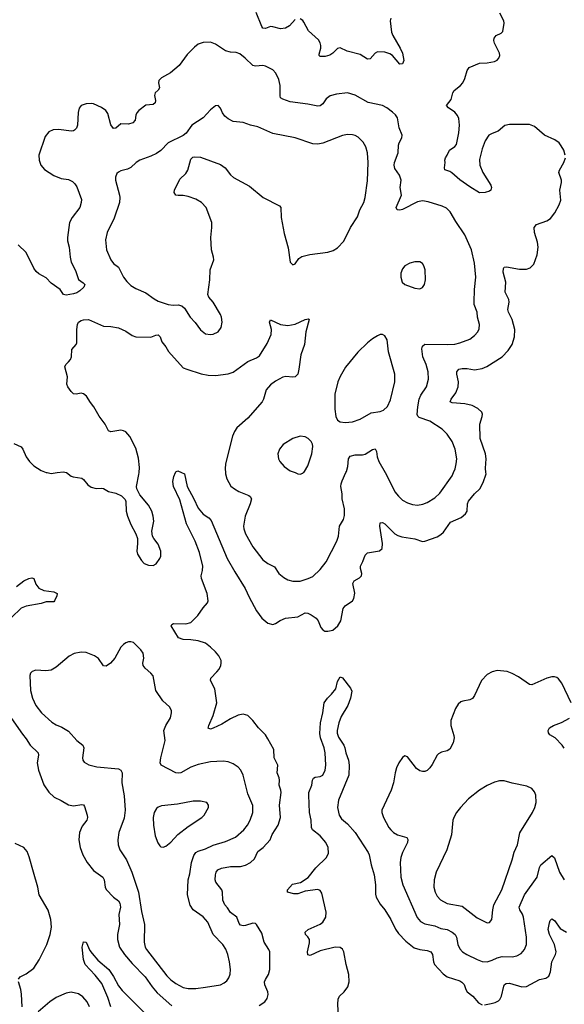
# Model space of a CAD drawing. Header units: inches. Extents: x 1649826 to 1814874, y 507393 to 641959.
# Tile 33 of 131: x 1682737 to 1687110, y 605730 to 613638. Entities that reach past the tile are written whole.
import ezdxf

# ---------------------------------------------------------------- set-up
doc = ezdxf.new("R2010")
doc.units = ezdxf.units.IN
doc.header["$MEASUREMENT"] = 0
doc.layers.add('B6680', color=7, linetype='Continuous')
doc.layers.add('B6681', color=7, linetype='Continuous')

msp = doc.modelspace()

# ---------------------------------------------------------------- linework, layer by layer
at = {"layer": 'B6680', "color": 6}
for points, elevation in [([(1682957.1, 610000), (1682990, 609993.2), (1683038.7, 610000)], 700), ([(1683113.2, 610000), (1683150, 609971.7), (1683165.3, 609965.3), (1683235.1, 609955.1), (1683250, 609945), (1683282.8, 609902.8), (1683310, 609884), (1683350, 609871.8), (1683390, 609875.6), (1683410, 609872.1), (1683450, 609847.7), (1683510, 609836.5), (1683554.1, 609814.1), (1683583.7, 609783.7), (1683588.5, 609768.5), (1683592.4, 609690), (1683602.7, 609650), (1683630, 609582.9), (1683668.7, 609510), (1683682.7, 609470), (1683684.2, 609430), (1683676.8, 609370), (1683684.2, 609344.2), (1683714.2, 609294.2), (1683735.6, 609270), (1683770, 609255.9), (1683810, 609254.7), (1683832.9, 609267.1), (1683862.9, 609310), (1683870.6, 609330), (1683870.6, 609370), (1683850, 609426.2), (1683813.6, 609470), (1683802.5, 609490), (1683799.2, 609530), (1683813.3, 609610), (1683809.1, 609650), (1683797.3, 609690), (1683770, 609740.2), (1683702.5, 609822.5), (1683677.3, 609870), (1683675, 609890), (1683694.2, 609985.8), (1683695.1, 610000)], 700), ([(1684661, 605719), (1684704.7, 605750), (1684723.8, 605776.2), (1684730.7, 605809.3), (1684728.9, 605830), (1684705.8, 605885.8), (1684703.7, 605910), (1684710.2, 605930), (1684733.6, 605970), (1684745.1, 606010), (1684745.3, 606150), (1684737.3, 606170), (1684699.2, 606230), (1684680.9, 606300.9), (1684638.9, 606370), (1684630, 606377.9), (1684610, 606381.9), (1684550, 606361.7), (1684530, 606359.2), (1684510, 606364.7), (1684498.8, 606378.8), (1684481.5, 606430), (1684430, 606467.5), (1684406, 606506), (1684383.4, 606530), (1684367.3, 606567.3), (1684366.3, 606630), (1684358.7, 606650), (1684311.8, 606711.8), (1684307.1, 606730), (1684309, 606770), (1684313.7, 606790), (1684329.1, 606810), (1684357.2, 606822.8), (1684430, 606837.8), (1684510, 606836.6), (1684550, 606848.4), (1684590.8, 606870), (1684622.4, 606897.6), (1684650, 606956.6), (1684691.5, 606988.5), (1684748.2, 607051.8), (1684765.1, 607094.9), (1684811.4, 607168.6), (1684830.9, 607230), (1684822.8, 607330), (1684837.4, 607430), (1684834.6, 607450), (1684819.1, 607490), (1684823, 607530), (1684819.8, 607550), (1684804.9, 607590), (1684809.3, 607650), (1684780.4, 607710), (1684776.5, 607776.5), (1684730, 607862.5), (1684710, 607893.1), (1684655.2, 607950), (1684610, 608010.5), (1684570, 608048.4), (1684530, 608059.7), (1684490, 608051.5), (1684430, 608022.5), (1684360, 607980), (1684290, 607948.8), (1684270, 607941.1), (1684250, 607947.6), (1684255.2, 607970), (1684291.1, 608048.9), (1684319.3, 608150), (1684303.6, 608263.6), (1684269.3, 608330), (1684272.2, 608350), (1684320.8, 608399.2), (1684337.5, 608422.5), (1684351.1, 608450), (1684355.9, 608470), (1684354.5, 608490), (1684334.8, 608530), (1684310, 608559.9), (1684270, 608599.4), (1684228.1, 608630), (1684169.1, 608649.1), (1684110, 608657.6), (1684050, 608659.5), (1684012.5, 608672.5), (1683952.8, 608770), (1683958.7, 608781.3), (1683972.3, 608787.7), (1684070, 608786), (1684110, 608796.9), (1684167.9, 608852.1), (1684210, 608915), (1684245, 608955), (1684251.4, 608970), (1684241.7, 609030), (1684196.3, 609150), (1684194.3, 609170), (1684205.9, 609214.1), (1684206.8, 609250), (1684179.7, 609359.7), (1684145.4, 609450), (1684077, 609590), (1684022.7, 609782.7), (1683971.8, 609890), (1683966.7, 609930), (1683973.4, 609970), (1683987.4, 610000)], 600), ([(1684037, 610000), (1684059.6, 609990), (1684081.1, 609890), (1684135, 609790), (1684170, 609714), (1684210, 609666), (1684256, 609636), (1684275.7, 609615.7), (1684403, 609310), (1684463.1, 609203.1), (1684546.6, 609070), (1684579, 608999), (1684637.5, 608890), (1684680.4, 608830), (1684730, 608792.4), (1684770, 608781.6), (1684790, 608787.3), (1684827.7, 608812.3), (1684870, 608830.7), (1684970, 608840.7), (1685030, 608874.1), (1685050, 608871.8), (1685078.1, 608858.1), (1685118.2, 608830), (1685133.6, 608810), (1685155.6, 608755.6), (1685170, 608736.6), (1685188.1, 608728.1), (1685210, 608726.1), (1685250, 608735.6), (1685290.8, 608769.2), (1685315.2, 608810), (1685335.3, 608910), (1685350, 608930.9), (1685407.9, 608970), (1685420.7, 608990), (1685427.8, 609032.2), (1685411.6, 609110), (1685423.1, 609130), (1685465.1, 609154.9), (1685480.4, 609170), (1685484.8, 609190), (1685472.4, 609230), (1685473.8, 609250), (1685492.7, 609287.3), (1685510, 609338.1), (1685530, 609356), (1685627.1, 609372.9), (1685647.8, 609390), (1685649.4, 609430.6), (1685629.9, 609570.1), (1685630, 609597.4), (1685650, 609599.9), (1685670, 609589.7), (1685748.5, 609508.5), (1685774.3, 609494.3), (1685804.7, 609484.7), (1685909.2, 609469.2), (1685970, 609447.8), (1685990, 609450.1), (1686090, 609485.4), (1686118, 609502), (1686139, 609521), (1686197.3, 609602.7), (1686280.5, 609639.5), (1686316.4, 609670), (1686328.8, 609691.2), (1686332.9, 609750), (1686340.9, 609770), (1686390, 609830.5), (1686430.3, 609870), (1686458.5, 609921.5), (1686481.4, 609990), (1686480.4, 610000)], 600), ([(1684388.5, 610000), (1684389.4, 609990), (1684400.2, 609950), (1684432.7, 609892.7), (1684461, 609870), (1684497, 609850), (1684576.3, 609816.3), (1684588, 609808), (1684597.2, 609790), (1684588.7, 609750), (1684547.2, 609650), (1684534.5, 609570), (1684536.3, 609550), (1684550.7, 609510), (1684610, 609405.2), (1684690, 609300.7), (1684730, 609270.1), (1684783.6, 609243.6), (1684818.3, 609190), (1684856.8, 609156.8), (1684890, 609140.3), (1684929.7, 609129.7), (1684990, 609129.7), (1685052.7, 609150), (1685090, 609167.3), (1685150, 609221.4), (1685196.6, 609283.4), (1685283.7, 609450), (1685297.5, 609490), (1685305.1, 609570), (1685336.4, 609623.6), (1685344.7, 609655.3), (1685343.8, 609710), (1685326.4, 609790), (1685326.7, 609830), (1685316.1, 609890), (1685317.5, 609910), (1685325, 609935), (1685356.1, 610000)], 700), ([(1684948.5, 610000), (1684970, 609991.5), (1684990, 609988.8), (1685010, 609995.8), (1685014.4, 610000)], 800), ([(1685672.7, 610000), (1685682.7, 609982.7), (1685750, 609845.9), (1685777.7, 609810), (1685810, 609780.4), (1685850, 609756.7), (1685890, 609743.3), (1685930, 609739), (1685974, 609746), (1686010, 609760.5), (1686070, 609798.6), (1686110, 609834.8), (1686210, 609975.5), (1686220.4, 610000)], 700), ([(1682710, 609086.9), (1682770, 609132.3), (1682810, 609150.1), (1682834.3, 609154.3), (1682850.1, 609150.1), (1682865.4, 609105.4), (1682891.9, 609071.9), (1682930, 609054.8), (1683010, 609042.8), (1683038, 609030), (1683034.9, 609010), (1683017.6, 608970), (1683010, 608963), (1682950, 608962.6), (1682909.8, 608949.8), (1682790, 608929), (1682750, 608911.8), (1682670, 608836)], 600), ([(1687165.9, 608150), (1687090, 608309.8), (1687064.4, 608344.4), (1687050, 608354.1), (1687030, 608359.3), (1687010, 608359.4), (1686970, 608348.8), (1686850, 608295.3), (1686830, 608297.9), (1686740.9, 608360.9), (1686690, 608387.6), (1686650, 608402), (1686570, 608409.9), (1686530, 608400.6), (1686490, 608378), (1686445.5, 608330), (1686389.2, 608210.8), (1686373.2, 608186.8), (1686350, 608174.5), (1686294.3, 608165.7), (1686280.3, 608159.7), (1686258.4, 608141.6), (1686235.2, 608104.8), (1686198.2, 608010), (1686197.6, 607970), (1686223.2, 607890), (1686225.3, 607870), (1686216.8, 607830), (1686190, 607779.5), (1686170, 607765.6), (1686123.9, 607756.1), (1686098.8, 607741.2), (1686088.8, 607730), (1686050, 607655.3), (1686030, 607628.6), (1686010, 607608.8), (1685990, 607600.6), (1685970, 607600.1), (1685950, 607606.2), (1685924.2, 607624.2), (1685850, 607718.7), (1685830, 607726), (1685810, 607713.3), (1685781.6, 607670), (1685762.2, 607630), (1685750.7, 607589.3), (1685737.8, 607510), (1685720.6, 607450), (1685645.9, 607290), (1685645.4, 607270), (1685658.8, 607230), (1685701.3, 607150), (1685716.2, 607130), (1685739.5, 607110), (1685770, 607092.3), (1685846.4, 607070), (1685854.6, 607054.6), (1685850.5, 607030), (1685810.3, 606950), (1685796.2, 606910), (1685792.2, 606867.8), (1685797.5, 606750), (1685812.7, 606690), (1685927.6, 606427.6), (1685956.2, 606396.2), (1685990, 606376.3), (1686070, 606360.5), (1686119.7, 606339.7), (1686170, 606329.4), (1686210.4, 606310), (1686233, 606290), (1686245.1, 606270), (1686255, 606210), (1686270, 606175.5), (1686292.5, 606152.5), (1686328.2, 606130), (1686410, 606088.7), (1686450, 606073.9), (1686490, 606070.7), (1686530, 606085.5), (1686570, 606103.9), (1686610, 606112.7), (1686690, 606112.5), (1686730, 606120.3), (1686762.2, 606137.8), (1686791.1, 606170), (1686806, 606210), (1686805.8, 606270), (1686781.8, 606430), (1686774.1, 606454.1), (1686752.3, 606490), (1686748.3, 606510), (1686791.4, 606608.6), (1686891.5, 606750), (1686909.7, 606830), (1686920.5, 606850), (1687010, 606923.9), (1687030, 606907.6), (1687071.4, 606790), (1687110, 606729.2)], 600), ([(1685295.8, 605630), (1685290.2, 605730), (1685293.5, 605770), (1685305.1, 605794.9), (1685341.8, 605830), (1685371.1, 605868.9), (1685381.8, 605910), (1685379.9, 605970), (1685358.8, 606050), (1685339.5, 606150), (1685330, 606172.1), (1685310, 606185.5), (1685270, 606187.7), (1685150, 606158.2), (1685070, 606121.4), (1685050, 606126.9), (1685048.9, 606150), (1685064.1, 606224.1), (1685064.1, 606250), (1685051.2, 606271.2), (1685032.6, 606290), (1685027.8, 606310), (1685053, 606330), (1685150, 606372.7), (1685170, 606390.2), (1685194.5, 606430), (1685198.7, 606470), (1685162, 606622), (1685150, 606643.1), (1685130, 606652.7), (1685030, 606638.1), (1684970, 606617.3), (1684937.8, 606617.8), (1684886, 606630), (1684887.6, 606650), (1684926.4, 606693.6), (1684990.8, 606709.2), (1685052.2, 606747.8), (1685113.7, 606826.3), (1685199.6, 606910), (1685215.6, 606944.4), (1685214.8, 606990), (1685195.3, 607030), (1685150, 607082.5), (1685086.7, 607130), (1685080.9, 607150), (1685078.4, 607210), (1685063, 607270), (1685057.4, 607410), (1685059.3, 607430), (1685083.2, 607490), (1685087.6, 607530), (1685094.8, 607545.2), (1685110, 607555.3), (1685150, 607559.8), (1685169.9, 607570.1), (1685189.9, 607610.1), (1685195.5, 607650), (1685189.3, 607750), (1685181, 607790), (1685152.3, 607870), (1685146.2, 607906.2), (1685151.3, 607990), (1685170.8, 608070), (1685182.3, 608150), (1685208.5, 608190), (1685240.4, 608219.6), (1685275.9, 608264.1), (1685290, 608322.8), (1685310, 608360.7), (1685330, 608352.4), (1685394.4, 608270), (1685404.7, 608244.7), (1685394.4, 608190), (1685371.5, 608130), (1685317.4, 608042.6), (1685298.8, 607990), (1685286.1, 607930), (1685287, 607907), (1685296.4, 607876.4), (1685340.6, 607810), (1685348.4, 607790), (1685355.5, 607750), (1685377.6, 607690), (1685383.7, 607650), (1685379.4, 607570), (1685296.8, 607370), (1685288.9, 607310), (1685301.3, 607250), (1685320.1, 607220.1), (1685370, 607178.4), (1685430, 607110.4), (1685534.4, 606950), (1685542.5, 606930), (1685558.8, 606850), (1685584.3, 606770), (1685594.4, 606690), (1685593.9, 606613.9), (1685599.9, 606590), (1685630, 606533.9), (1685668.1, 606488.1), (1685717.6, 606410), (1685753.9, 606333.9), (1685777.3, 606297.3), (1685836.1, 606236.1), (1685904, 606184), (1685949.6, 606169.6), (1686010, 606161.6), (1686038.1, 606150), (1686052.5, 606130), (1686059.6, 606070), (1686068.1, 606050), (1686135.9, 605975.9), (1686170, 605950.9), (1686270, 605917.9), (1686287.1, 605907.1), (1686304.8, 605890), (1686319.1, 605850), (1686331.2, 605831.2), (1686375.1, 605795.1), (1686421.6, 605741.6), (1686450, 605726.8)], 500), ([(1682652, 608052), (1682758.9, 607898.9), (1682790, 607861.3), (1682821.4, 607810), (1682884, 607750), (1682887.2, 607730), (1682878.4, 607670), (1682888, 607610), (1682931.7, 607491.7), (1682970, 607433.5), (1683012.5, 607392.5), (1683070, 607367), (1683130, 607331.9), (1683170, 607324.1), (1683234.7, 607334.7), (1683250, 607331.2), (1683258, 607318), (1683279, 607250), (1683281, 607230), (1683276.6, 607210), (1683238.4, 607161.6), (1683216.3, 607110), (1683210.7, 607050), (1683221.8, 606990), (1683243.3, 606930), (1683277.4, 606870), (1683330, 606803.5), (1683404.9, 606750), (1683415.9, 606730), (1683422, 606670), (1683432.6, 606652.6), (1683490, 606591.3), (1683530, 606560.1), (1683541.2, 606541.2), (1683546.2, 606510), (1683534.3, 606450), (1683537.5, 606370), (1683522.4, 606290), (1683521.2, 606250), (1683539, 606190), (1683579.6, 606130), (1683638.9, 606058.9), (1683745.2, 605950), (1683799.5, 605870), (1683841.3, 605821.3), (1683958.9, 605718.9)], 600), ([(1687110, 607787.2), (1687092.1, 607812.1), (1687035.4, 607870), (1686993.6, 607893.6), (1686981.6, 607910), (1686980.7, 607930), (1686990.6, 607950), (1687024.1, 607970), (1687086.8, 607993.2), (1687152.7, 608027.3)], 600), ([(1682728.6, 605931.4), (1682741.8, 605950), (1682790, 605975), (1682850, 606021.1), (1682894.2, 606085.8), (1682953.8, 606210), (1682982.2, 606290), (1682993.2, 606350), (1682987.8, 606410), (1682966, 606486), (1682892, 606610), (1682881.5, 606670), (1682848.9, 606790), (1682813.8, 606913.8), (1682796, 606956), (1682770, 606988.8), (1682701.2, 607021.2)], 600), ([(1686470, 605725.7), (1686523.4, 605736.6), (1686555.1, 605744.9), (1686581.2, 605758.8), (1686591.3, 605768.7), (1686604.9, 605795.1), (1686623.3, 605876.7), (1686630.7, 605889.3), (1686643.3, 605896.7), (1686670, 605898.7), (1686770, 605871.5), (1686806.8, 605873.2), (1686910, 605928.8), (1686961.4, 605938.6), (1686985, 605955), (1686999.9, 605990), (1687009, 606070), (1687039.5, 606130), (1687043.2, 606150), (1687030.4, 606210), (1686991.2, 606290), (1686979.7, 606330), (1686990, 606383.9), (1686997.6, 606402.4), (1687010, 606416.6), (1687030, 606401.9), (1687077.8, 606337.8), (1687128.5, 606308.5)], 500), ([(1683468, 605710), (1683444.5, 605784.5), (1683395.8, 605895.8), (1683344.3, 605964.3), (1683263.9, 606050), (1683248, 606090), (1683238.6, 606190), (1683250, 606230.4), (1683270, 606228.9), (1683301.2, 606161.2), (1683318.2, 606138.2), (1683365.3, 606085.3), (1683451.7, 606010), (1683490, 605953.4), (1683530, 605879.5), (1683560.4, 605840.4), (1683749.8, 605649.8)], 500), ([(1682755.6, 605710), (1682751.6, 605810), (1682745.8, 605850), (1682728.1, 605910)], 600), ([(1683298.7, 605710), (1683278.4, 605750), (1683243.7, 605790), (1683210, 605814.4), (1683150, 605826.8), (1683110, 605820), (1683030, 605783.5), (1682977.9, 605750), (1682884.3, 605670)], 600)]:
    msp.add_lwpolyline(points, dxfattribs=dict(at, elevation=elevation))
for points, elevation in [([(1683630, 608642.4), (1683610, 608641.6), (1683590, 608634.5), (1683570, 608620.6), (1683550, 608598.5), (1683501, 608510), (1683465.7, 608470), (1683430, 608445.7), (1683409.2, 608449.2), (1683370, 608506.5), (1683338.9, 608530), (1683270, 608555.6), (1683230, 608558.7), (1683173.3, 608546.7), (1683133.4, 608526.6), (1683030, 608437.1), (1682990, 608413.3), (1682947.4, 608407.4), (1682866.8, 608413.2), (1682836.6, 608403.4), (1682824.5, 608390), (1682818.4, 608370), (1682824.7, 608250), (1682838.7, 608190), (1682867.7, 608130), (1682912.6, 608070), (1682995.9, 607995.9), (1683030, 607974.2), (1683076.4, 607956.4), (1683130, 607923.3), (1683196.5, 607850), (1683244.8, 607810), (1683251.7, 607790), (1683240.6, 607710), (1683243.9, 607690), (1683254.7, 607674.7), (1683293.1, 607653.1), (1683356.1, 607636.1), (1683530, 607619.9), (1683549.3, 607609.3), (1683559.4, 607590), (1683558.1, 607510), (1683574.5, 607405.5), (1683582.7, 607290), (1683574.6, 607225.4), (1683531.8, 607110), (1683524.1, 607050), (1683526.9, 607010), (1683540.7, 606970), (1683595.2, 606890), (1683637.9, 606790), (1683692.2, 606630), (1683716.1, 606476.1), (1683739.5, 606370), (1683735.1, 606230), (1683744.7, 606190), (1683754.8, 606170), (1683918.7, 605958.7), (1683950, 605926.2), (1683990, 605895.7), (1684050, 605865.6), (1684090, 605856.8), (1684150, 605856.1), (1684230, 605867), (1684350, 605887.6), (1684378.6, 605901.4), (1684400.6, 605919.4), (1684416.8, 605943.2), (1684426.8, 605973.2), (1684429.3, 606010), (1684421.9, 606070), (1684408.6, 606130), (1684392.7, 606172.7), (1684367.2, 606210), (1684291.4, 606290), (1684246.9, 606390), (1684211.3, 606431.3), (1684131.1, 606490), (1684107, 606527), (1684085.1, 606610), (1684089.1, 606730), (1684101.9, 606778.1), (1684116.7, 606870), (1684135.3, 606924.7), (1684151.1, 606948.9), (1684170, 606960.9), (1684230, 606979.1), (1684290, 607007.2), (1684390, 607036.9), (1684470, 607072.6), (1684537.4, 607130), (1684567.2, 607170), (1684588.1, 607210), (1684608.6, 607270), (1684607.8, 607327.8), (1684570, 607420.6), (1684530, 607569.8), (1684511.6, 607610), (1684490, 607635), (1684450, 607661.5), (1684410, 607676.5), (1684370, 607681.9), (1684270, 607676.1), (1684170, 607656.9), (1684110, 607633.6), (1684030, 607589.9), (1684010, 607585.7), (1683990, 607589.9), (1683873.5, 607650), (1683866.1, 607670), (1683870.4, 607710), (1683904.7, 607850), (1683895.1, 607930), (1683909.4, 607970), (1683947, 608030), (1683957.1, 608070), (1683955.2, 608090), (1683939, 608119), (1683887.1, 608167.1), (1683830.3, 608250), (1683807.5, 608367.5), (1683790.8, 608390.8), (1683743.2, 608430), (1683727.5, 608450), (1683725.2, 608470), (1683733.6, 608510), (1683728.8, 608550), (1683710, 608577), (1683650, 608634.6)], 700), ([(1686626.1, 607526.1), (1686590, 607525.9), (1686550, 607515.3), (1686490, 607487.2), (1686430, 607450.9), (1686341.1, 607378.9), (1686275.1, 607310), (1686243.3, 607270), (1686224.2, 607235.8), (1686215.8, 607210), (1686203, 607090), (1686167.7, 606970), (1686081.5, 606790), (1686064.2, 606730), (1686063.5, 606670), (1686072.7, 606630), (1686090, 606597.9), (1686115.7, 606570), (1686170, 606540.3), (1686290, 606517.2), (1686410, 606425.7), (1686490, 606385.3), (1686510, 606386), (1686529, 606411), (1686535.1, 606490), (1686544.6, 606530), (1686608.3, 606650), (1686692.1, 606890), (1686707.7, 606952.3), (1686733.7, 607010), (1686751.7, 607108.3), (1686853.8, 607270), (1686872.8, 607310), (1686882.6, 607350), (1686880.3, 607410), (1686870, 607437.7), (1686850, 607462.1), (1686810, 607481.1), (1686690, 607506.8)], 700), ([(1684190, 607362.6), (1684130, 607360.7), (1684003.1, 607336.9), (1683876, 607324), (1683850, 607314.3), (1683836.7, 607303.3), (1683817.4, 607270), (1683809.3, 607230), (1683811.7, 607170), (1683823.7, 607083.7), (1683845.5, 607025.5), (1683862, 607002), (1683870, 606994.9), (1683890, 606992.9), (1683910, 607000.6), (1683950, 607032.6), (1684007.4, 607092.6), (1684090, 607157.4), (1684198.1, 607230), (1684218.1, 607250), (1684251.8, 607310), (1684253.3, 607330), (1684239.8, 607350)], 800)]:
    msp.add_lwpolyline(points, close=True, dxfattribs=dict(at, elevation=elevation))
at = {"layer": 'B6681', "color": 6}
for points, elevation in [([(1684950, 613638.7), (1684903.5, 613590), (1684870, 613569.3), (1684830, 613565.6), (1684770, 613582), (1684750, 613582.6), (1684710, 613566.6), (1684690, 613570.9), (1684682.3, 613582.3), (1684635.8, 613695.8)], 600), ([(1687117.7, 612550), (1687104.8, 612590), (1687085.9, 612625.9), (1687068.3, 612648.3), (1687033.2, 612673.2), (1686950, 612709.9), (1686870, 612781.1), (1686830, 612796.7), (1686670, 612797.6), (1686632.5, 612787.5), (1686578.3, 612741.7), (1686530, 612725), (1686503.2, 612710), (1686474, 612666), (1686450, 612599.7), (1686430, 612514.5), (1686431.6, 612470), (1686456, 612410), (1686520.8, 612310), (1686525.1, 612290), (1686518.9, 612270), (1686510, 612260.2), (1686473.4, 612250), (1686430, 612248.3), (1686350, 612295.3), (1686270, 612352.7), (1686207.9, 612407.9), (1686190, 612418.6), (1686151, 612431), (1686148, 612448), (1686153.8, 612490), (1686150.5, 612510), (1686155.7, 612530), (1686170.6, 612549.4), (1686188.4, 612590), (1686230, 612619.8), (1686243, 612637), (1686262.7, 612730), (1686268.6, 612790), (1686263.3, 612843.3), (1686252.6, 612870), (1686230, 612894.7), (1686179.4, 612930), (1686165.2, 612950), (1686202.2, 612997.8), (1686213.6, 613050), (1686224.5, 613070), (1686276.1, 613110), (1686294.1, 613130), (1686310, 613166.7), (1686328.7, 613231.3), (1686345.2, 613254.8), (1686430, 613290.1), (1686490, 613292.2), (1686550, 613303.6), (1686570, 613314.3), (1686583.4, 613330), (1686591.1, 613350), (1686590.3, 613370), (1686549.5, 613449.5), (1686544.5, 613470), (1686546.1, 613490), (1686561.8, 613510), (1686602, 613530), (1686615.5, 613544.5), (1686626, 613610), (1686624.2, 613630), (1686591.7, 613690)], 600), ([(1685715.8, 613650), (1685712, 613630), (1685722.3, 613537.7), (1685731.7, 613510), (1685791.6, 613410), (1685810.1, 613370), (1685821.1, 613310), (1685810, 613284.2), (1685790, 613280.7), (1685730.8, 613350.8), (1685710, 613364), (1685670, 613378.5), (1685610, 613379.3), (1685590, 613369.3), (1685550, 613323.1), (1685530, 613322.5), (1685470, 613359.8), (1685365.7, 613385.7), (1685310, 613412.4), (1685290, 613406.8), (1685251.4, 613368.6), (1685226.5, 613353.5), (1685190, 613343.4), (1685150, 613343), (1685141, 613350), (1685140.7, 613360.7), (1685154.6, 613410), (1685155.9, 613430), (1685150, 613453.6), (1685135.2, 613475.2), (1685056.7, 613550), (1685019.5, 613619.5), (1685010, 613632.1), (1684990, 613644.5)], 600), ([(1686220.4, 610000), (1686233.2, 610030), (1686242.6, 610070), (1686245.6, 610110), (1686232.4, 610190), (1686208.6, 610250), (1686169.1, 610309.1), (1686128.8, 610350), (1686030, 610413.3), (1685943.4, 610443.4), (1685932.7, 610452.7), (1685928, 610468), (1685933.1, 610530), (1685945.6, 610590), (1685958.9, 610621.1), (1686002.9, 610690), (1686020.2, 610750), (1686016.6, 610810), (1686000.4, 610870), (1685974.5, 610930), (1685964.9, 610995.1), (1685970, 611016.6), (1685990, 611031.6), (1686170, 611029), (1686230, 611032.9), (1686270, 611041.6), (1686350, 611073), (1686390, 611101.6), (1686414.4, 611130), (1686425.7, 611154.3), (1686430.2, 611190), (1686413, 611250), (1686409, 611290), (1686387.4, 611350), (1686385, 611370), (1686388.2, 611471.8), (1686399.2, 611570), (1686390, 611683.5), (1686364.7, 611790), (1686312.4, 611910), (1686238.2, 612018.2), (1686193.9, 612093.9), (1686164, 612124), (1686130, 612141.4), (1686016.5, 612176.5), (1685970, 612183.8), (1685930, 612175.7), (1685810, 612113.5), (1685790, 612107.2), (1685766.9, 612110), (1685760.7, 612130), (1685802.6, 612230), (1685792.3, 612290), (1685800.3, 612350), (1685785.8, 612390), (1685750, 612442.1), (1685744.2, 612470), (1685745.3, 612490), (1685776.4, 612570), (1685778.9, 612630), (1685784.3, 612650), (1685806.2, 612690), (1685806.8, 612710), (1685783.9, 612770), (1685769.7, 612849.7), (1685753.4, 612873.4), (1685730, 612894.8), (1685683.9, 612930), (1685650, 612948.3), (1685534.1, 612974.1), (1685430, 613031.9), (1685370, 613052), (1685279.9, 613040.1), (1685230, 613025.5), (1685196.6, 613003.4), (1685170, 612963.2), (1685150, 612945.8), (1685130, 612944.4), (1685050, 612960.1), (1684910, 612978.9), (1684850, 612999.7), (1684831.8, 613011.8), (1684827.3, 613027.3), (1684829.4, 613109.4), (1684817.2, 613157.2), (1684793.7, 613210), (1684770, 613236.6), (1684710, 613265.3), (1684690, 613269), (1684630, 613263.8), (1684610, 613269.2), (1684548.6, 613330), (1684503.6, 613363.6), (1684474, 613374), (1684430, 613377.6), (1684390, 613389.1), (1684310, 613441.2), (1684270, 613457.6), (1684210, 613456.2), (1684170, 613440.4), (1684141.5, 613418.5), (1684080.4, 613359.6), (1684018.2, 613270), (1683948.3, 613211.7), (1683876.5, 613170), (1683854.8, 613150), (1683852.6, 613130), (1683860.3, 613090), (1683848.7, 613071.3), (1683824.2, 613050), (1683818.8, 613030), (1683826.4, 612990), (1683823.4, 612970), (1683810, 612957.9), (1683749.4, 612950.6), (1683693.4, 612910), (1683677.8, 612890), (1683670, 612871.1), (1683663.7, 612830), (1683645.7, 612810), (1683610, 612799.6), (1683550, 612800.8), (1683510, 612765.9), (1683490, 612765), (1683470, 612794.5), (1683444.9, 612884.9), (1683429.2, 612909.2), (1683393.1, 612933.1), (1683330, 612961.6), (1683310, 612965.6), (1683270, 612963.7), (1683231.4, 612948.6), (1683213.6, 612926.4), (1683206.3, 612893.7), (1683200.1, 612790), (1683192.5, 612767.5), (1683178.1, 612750), (1683170, 612744.9), (1683150, 612743.2), (1683050, 612756), (1683006.1, 612753.9), (1682970, 612737.5), (1682940.6, 612699.4), (1682889.6, 612550), (1682892.4, 612510), (1682907.4, 612470), (1682936.3, 612436.3), (1683010, 612387.2), (1683070, 612362.9), (1683130, 612354.1), (1683159.8, 612339.8), (1683179.5, 612319.5), (1683194.6, 612294.6), (1683234, 612194), (1683231.8, 612170), (1683219.9, 612130), (1683158.4, 612050), (1683137.5, 612010), (1683120.6, 611890), (1683121.7, 611861.7), (1683134, 611810), (1683141, 611730), (1683150.4, 611690), (1683184.8, 611624.8), (1683210, 611550.2), (1683245.9, 611525.9), (1683259.4, 611510), (1683251.7, 611490), (1683220.7, 611459.3), (1683195.6, 611444.4), (1683170, 611437.1), (1683110, 611426.8), (1683090, 611432), (1683062.6, 611470), (1682990, 611521.5), (1682950, 611565.7), (1682890, 611597.3), (1682870, 611615), (1682850, 611643.6), (1682787.8, 611767.8), (1682724.6, 611830)], 700), ([(1686480.4, 610000), (1686476.9, 610036.9), (1686483.2, 610110), (1686476.3, 610150), (1686434.2, 610274.2), (1686432.7, 610390), (1686451.5, 610450), (1686452.2, 610470), (1686446.3, 610486.3), (1686416.5, 610516.5), (1686370, 610540.3), (1686311.7, 610551.7), (1686210, 610560.3), (1686194.3, 610570), (1686202.1, 610590), (1686239.6, 610640.4), (1686258.6, 610690), (1686259.2, 610730), (1686246.7, 610790), (1686246.9, 610810), (1686264.1, 610830), (1686290, 610837.5), (1686330, 610837.7), (1686390, 610824.9), (1686450, 610837.5), (1686487.9, 610852.1), (1686610, 610931.3), (1686658.8, 610981.2), (1686690.7, 611029.3), (1686710.9, 611090), (1686713, 611150), (1686692.5, 611230), (1686660.9, 611290), (1686655.9, 611310), (1686666.1, 611370), (1686664.3, 611390), (1686636.1, 611450), (1686641.3, 611530), (1686619.8, 611610), (1686621, 611639), (1686628.2, 611651.8), (1686646.8, 611653.2), (1686750, 611633.5), (1686805.8, 611634.2), (1686834.9, 611645.1), (1686864.1, 611675.9), (1686890.7, 611749.3), (1686899.6, 611810), (1686893.9, 611850), (1686869.7, 611930), (1686868.7, 611970), (1686887.1, 611992.9), (1686970, 612023.6), (1686998.2, 612041.8), (1687034.3, 612085.7), (1687069.6, 612150), (1687081.5, 612190), (1687073.8, 612270), (1687086.7, 612330), (1687086, 612350), (1687066, 612410), (1687070.5, 612430), (1687105.9, 612490), (1687119.1, 612530)], 600), ([(1683695.1, 610000), (1683697.7, 610042.3), (1683690, 610116.3), (1683670, 610195.6), (1683621.1, 610290), (1683590, 610327.3), (1683570, 610337), (1683550, 610340.3), (1683470, 610326.8), (1683450, 610335.6), (1683424, 610390), (1683374.3, 610454.3), (1683332.5, 610530), (1683304.3, 610564.3), (1683274.7, 610614.7), (1683250, 610633.4), (1683230, 610638.5), (1683190, 610630.6), (1683170, 610632.9), (1683150, 610650.8), (1683123.7, 610690), (1683116.8, 610710), (1683119.9, 610770), (1683099.6, 610850), (1683106.9, 610870), (1683130, 610890.1), (1683144.4, 610910), (1683152, 610930), (1683156, 610990), (1683191.7, 611028.3), (1683197, 611043), (1683196.6, 611150), (1683202.4, 611190), (1683210, 611209), (1683230, 611223), (1683250, 611228.8), (1683290, 611229), (1683410, 611177.2), (1683470, 611173.2), (1683530, 611163.2), (1683590, 611135.2), (1683640.4, 611100.4), (1683670, 611091.5), (1683790, 611089.4), (1683830, 611103.8), (1683850, 611106.1), (1683865, 611090), (1683879.4, 611050), (1683910, 611011.5), (1683932.6, 610972.6), (1684050, 610843), (1684077.7, 610830), (1684194.1, 610794.1), (1684250, 610783.4), (1684310, 610780.3), (1684410, 610794.8), (1684450, 610807.5), (1684570, 610892.8), (1684637.6, 610922.4), (1684661.8, 610938.2), (1684723, 611037), (1684757.3, 611110), (1684758.7, 611150), (1684742.7, 611210), (1684750, 611228.5), (1684830, 611189.5), (1684890, 611181), (1684950, 611193.8), (1685030, 611229.4), (1685054.6, 611234.6), (1685062.4, 611230), (1685033.2, 611130), (1685024.4, 611030), (1684994.6, 610945.4), (1684979.6, 610830), (1684969, 610791), (1684950, 610769.3), (1684930, 610766.2), (1684873.1, 610773.1), (1684850, 610768.3), (1684790, 610734.8), (1684750, 610705.7), (1684715.8, 610664.2), (1684694.5, 610590), (1684684.2, 610570), (1684570, 610436.9), (1684479.8, 610360.2), (1684460.5, 610330), (1684446.3, 610293.7), (1684389.8, 610070), (1684385.9, 610030), (1684388.5, 610000)], 700), ([(1685014.4, 610000), (1685024.8, 610010), (1685050, 610055.3), (1685082.9, 610150), (1685091.1, 610210), (1685087.4, 610230), (1685077.4, 610250), (1685053.1, 610273.1), (1685028.1, 610288.1), (1684990, 610294.4), (1684930, 610273.5), (1684853.6, 610226.4), (1684822.7, 610190), (1684810.2, 610150), (1684815.8, 610110), (1684824.6, 610090), (1684859.3, 610050), (1684910, 610015.1), (1684948.5, 610000)], 800), ([(1682690, 610233.5), (1682750, 610207.2), (1682763, 610190), (1682788.3, 610128.3), (1682814.7, 610090), (1682850, 610053.7), (1682910, 610016.4), (1682950, 610001.5), (1682957.1, 610000)], 700), ([(1685356.1, 610000), (1685360.9, 610010), (1685371.3, 610050), (1685377.6, 610110), (1685390, 610132), (1685430, 610144.5), (1685490, 610144.2), (1685510, 610149.1), (1685570, 610184.7), (1685591.3, 610191.3), (1685601.8, 610170), (1685608.4, 610128.4), (1685620.8, 610090), (1685672.7, 610000)], 700), ([(1683038.7, 610000), (1683090, 610007.2), (1683110, 610002.4), (1683113.2, 610000)], 700), ([(1683987.4, 610000), (1683990, 610005.7), (1684006.5, 610013.5), (1684037, 610000)], 600)]:
    msp.add_lwpolyline(points, dxfattribs=dict(at, elevation=elevation))
at = {"layer": 'B6681', "color": 6, "elevation": 800}
for points in [[(1684330, 612948.2), (1684310, 612945.7), (1684270, 612913.2), (1684209.5, 612850.5), (1684120.1, 612790), (1684072.6, 612727.4), (1684050.7, 612709.3), (1683930.2, 612650), (1683871.4, 612588.6), (1683835.3, 612564.7), (1683790, 612541.9), (1683700.7, 612510), (1683672.3, 612490), (1683630, 612449.9), (1683603.2, 612436.8), (1683550, 612424.3), (1683530, 612414.3), (1683518.2, 612401.8), (1683507, 612373), (1683507.4, 612350), (1683538.4, 612230), (1683541.4, 612210), (1683538.1, 612170), (1683495.8, 612044.2), (1683438.4, 611930), (1683424.6, 611870), (1683435, 611790), (1683467.7, 611710), (1683490, 611679.6), (1683530.6, 611650), (1683570.1, 611570), (1683595.9, 611535.9), (1683630, 611504), (1683670, 611479.1), (1683750, 611445.2), (1683816.1, 611396.1), (1683850, 611377.2), (1683930, 611351.9), (1683970, 611346.3), (1684010, 611348), (1684039.4, 611339.4), (1684060.2, 611320.2), (1684105.2, 611250), (1684146.5, 611206.5), (1684190, 611146.8), (1684230, 611116.2), (1684270, 611109.4), (1684290, 611111.6), (1684330, 611131), (1684354.5, 611165.5), (1684363.9, 611210), (1684358.1, 611250), (1684349.4, 611270), (1684290, 611369.1), (1684254.6, 611410), (1684248, 611430), (1684263.8, 611550), (1684265.4, 611630), (1684295, 611710), (1684294.1, 611730), (1684278.2, 611790), (1684270.7, 611890), (1684279, 611970), (1684278.5, 612010), (1684235.3, 612130), (1684196.1, 612170), (1684150, 612197.3), (1684090, 612217.3), (1684050, 612225.6), (1684010, 612225.3), (1683990, 612229.9), (1683977.4, 612250), (1683981.2, 612270), (1684022.4, 612357.6), (1684070, 612401.6), (1684088.1, 612430), (1684110, 612518.9), (1684127.1, 612532.9), (1684143.2, 612536.8), (1684190, 612534.5), (1684350, 612476.4), (1684388, 612448), (1684430, 612392.8), (1684453.7, 612370), (1684581.5, 612301.5), (1684690.8, 612210.8), (1684822.4, 612142.4), (1684832.5, 612130), (1684835.7, 612050), (1684860.6, 611920.6), (1684893.5, 611806.5), (1684908, 611690), (1684930, 611668.5), (1684950, 611677.1), (1684979.1, 611720.9), (1685003.6, 611736.4), (1685067.8, 611752.2), (1685210, 611771.8), (1685254.6, 611785.4), (1685290, 611805.9), (1685340.5, 611859.5), (1685393.7, 611970), (1685450, 612055.3), (1685468.8, 612110), (1685500.1, 612170), (1685511.2, 612210), (1685530, 612344.9), (1685536, 612490), (1685530.9, 612570), (1685517.3, 612617.3), (1685495.2, 612655.2), (1685454.5, 612694.5), (1685430, 612708.5), (1685410, 612713.9), (1685370, 612715.7), (1685330, 612706.8), (1685170, 612645.3), (1685130, 612638.1), (1685090, 612641.5), (1684950, 612688.5), (1684770, 612725.4), (1684650, 612778.1), (1684590, 612789.9), (1684530, 612811.6), (1684450, 612819.6), (1684410, 612840.8), (1684384, 612864), (1684365.4, 612890), (1684350, 612926.8)], [(1685950, 611692.9), (1685910, 611692.9), (1685870, 611682.3), (1685830, 611661.1), (1685810, 611637.6), (1685798.3, 611601.7), (1685796.3, 611570), (1685809, 611529), (1685830.4, 611510), (1685910, 611482.2), (1685950, 611476.1), (1685970, 611486), (1685988.3, 611511.7), (1685996, 611550), (1685992.1, 611630), (1685982, 611662), (1685970, 611681.1)], [(1685650, 611109.8), (1685630, 611108.7), (1685610, 611100.3), (1685570, 611075.2), (1685530, 611042.4), (1685453.3, 610966.7), (1685352.7, 610847.3), (1685310, 610772.7), (1685291.6, 610730), (1685267.9, 610630), (1685267, 610510), (1685276, 610450), (1685290, 610422.2), (1685310, 610407.5), (1685350, 610401.6), (1685410, 610408.8), (1685470, 610430.5), (1685559, 610481), (1685630, 610491.5), (1685658.9, 610501.1), (1685690, 610532.5), (1685714.1, 610585.9), (1685749.5, 610729.5), (1685749.6, 610790), (1685697.3, 610970), (1685686.2, 611066.2), (1685670, 611098.3)]]:
    msp.add_lwpolyline(points, close=True, dxfattribs=at)

doc.saveas('drawing.dxf')
